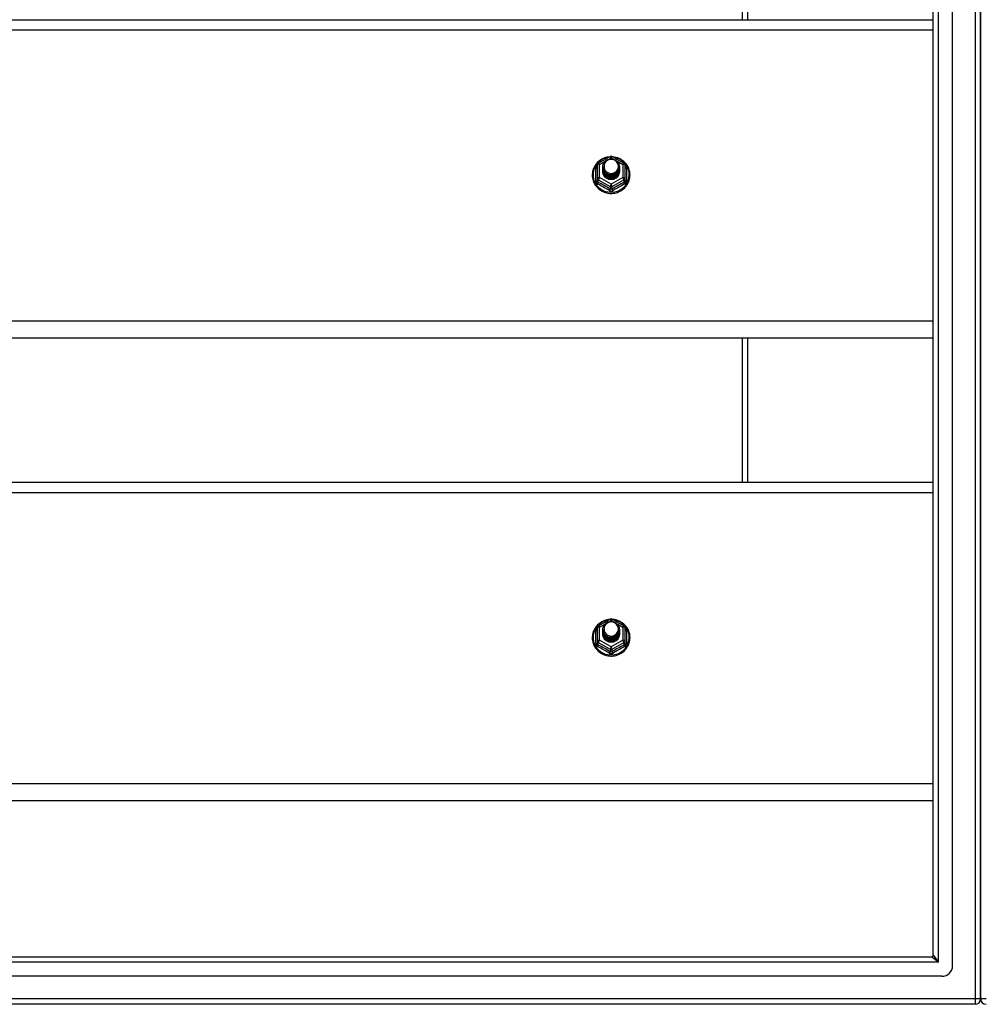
# Model space of a CAD drawing. Header units: inches. Extents: x 88 to 220, y 60 to 100.
# Tile 18 of 30: x 137 to 154, y 61 to 79. Entities that reach past the tile are written whole.
import ezdxf

# ---------------------------------------------------------------- set-up
doc = ezdxf.new("R2010")
doc.units = ezdxf.units.IN
doc.header["$MEASUREMENT"] = 0
doc.layers.add('Visible Edges(ANSI)', color=7, linetype='Continuous', lineweight=25)
doc.layers.add('Visible Tangent Edges(ANSI)', color=7, linetype='Continuous', lineweight=25)

msp = doc.modelspace()

# ---------------------------------------------------------------- linework, layer by layer
at = {"layer": 'Visible Edges(ANSI)'}
for p, q in [((153.587, 62.144), (153.587, 97.726)), ((153.233, 62.332), (153.233, 97.538)), ((154.099, 97.561), (154.099, 62.309)), ((154.099, 62.309), (154.099, 97.561)), ((149.849, 79.42), (149.849, 82.052)), ((119.599, 79.42), (153.233, 79.42)), ((147.115, 76.799), (147.329, 76.919)), ((147.368, 76.919), (147.582, 76.799)), ((147.095, 76.765), (147.095, 76.525)), ((147.195, 76.734), (147.195, 76.734)), ((147.195, 76.721), (147.195, 76.721)), ((147.195, 76.709), (147.195, 76.709)), ((147.195, 76.696), (147.195, 76.696)), ((147.195, 76.683), (147.195, 76.684)), ((147.195, 76.671), (147.195, 76.671)), ((147.195, 76.658), (147.195, 76.659)), ((147.502, 76.727), (147.502, 76.728)), ((147.502, 76.715), (147.502, 76.715)), ((147.502, 76.702), (147.502, 76.703)), ((147.502, 76.69), (147.502, 76.69)), ((147.502, 76.677), (147.502, 76.678)), ((147.502, 76.665), (147.502, 76.665)), ((147.603, 76.525), (147.603, 76.765)), ((147.095, 76.525), (147.095, 76.48)), ((147.331, 76.512), (147.329, 76.503)), ((147.603, 76.48), (147.603, 76.525)), ((153.233, 73.602), (119.599, 73.602)), ((149.849, 70.97), (149.849, 73.602)), ((119.599, 70.97), (153.233, 70.97)), ((147.115, 68.349), (147.329, 68.469)), ((147.368, 68.469), (147.582, 68.349)), ((147.095, 68.315), (147.095, 68.075)), ((147.195, 68.284), (147.195, 68.284)), ((147.195, 68.271), (147.195, 68.271)), ((147.195, 68.259), (147.195, 68.259)), ((147.195, 68.246), (147.195, 68.246)), ((147.195, 68.233), (147.195, 68.234)), ((147.195, 68.221), (147.195, 68.221)), ((147.195, 68.208), (147.195, 68.209)), ((147.502, 68.277), (147.502, 68.278)), ((147.502, 68.265), (147.502, 68.265)), ((147.502, 68.252), (147.502, 68.253)), ((147.502, 68.24), (147.502, 68.24)), ((147.502, 68.227), (147.502, 68.228)), ((147.502, 68.215), (147.502, 68.215)), ((147.603, 68.075), (147.603, 68.315)), ((147.095, 68.075), (147.095, 68.03)), ((147.331, 68.062), (147.329, 68.053)), ((147.603, 68.03), (147.603, 68.075)), ((153.233, 65.152), (119.599, 65.152)), ((88.996, 62.301), (153.202, 62.301)), ((154.099, 61.534), (154.099, 62.309)), ((154.099, 62.309), (154.099, 61.534)), ((153.39, 61.947), (88.807, 61.947)), ((154, 61.435), (88.965, 61.435))]:
    msp.add_line(p, q, dxfattribs=at)
at = {"layer": 'Visible Edges(ANSI)', "flags": 128}
for points in [[(147.323, 76.915), (147.298, 76.912), (147.273, 76.908), (147.249, 76.902), (147.226, 76.894), (147.203, 76.885), (147.18, 76.873), (147.159, 76.861), (147.139, 76.847), (147.119, 76.831), (147.101, 76.815), (147.085, 76.797), (147.069, 76.778), (147.055, 76.758), (147.043, 76.736), (147.032, 76.715), (147.023, 76.692), (147.016, 76.669), (147.01, 76.645), (147.006, 76.621), (147.004, 76.597), (147.004, 76.573), (147.005, 76.548), (147.009, 76.524), (147.014, 76.5), (147.021, 76.477), (147.029, 76.454), (147.04, 76.432), (147.052, 76.411), (147.065, 76.39), (147.08, 76.371), (147.097, 76.353), (147.114, 76.336), (147.133, 76.32), (147.153, 76.305), (147.174, 76.292), (147.196, 76.281), (147.219, 76.271), (147.243, 76.263), (147.267, 76.256), (147.291, 76.251), (147.316, 76.248), (147.341, 76.247), (147.366, 76.247), (147.39, 76.249), (147.415, 76.253), (147.439, 76.258), (147.463, 76.266), (147.486, 76.274), (147.509, 76.285), (147.531, 76.297), (147.551, 76.31), (147.571, 76.325), (147.59, 76.342), (147.607, 76.359), (147.623, 76.378), (147.637, 76.398), (147.65, 76.418), (147.662, 76.44), (147.671, 76.462), (147.679, 76.485), (147.686, 76.509), (147.69, 76.533), (147.693, 76.557), (147.694, 76.581)], [(147.216, 76.66), (147.2, 76.699), (147.195, 76.74), (147.203, 76.781), (147.223, 76.818), (147.253, 76.848), (147.291, 76.869), (147.333, 76.879), (147.377, 76.876), (147.418, 76.862), (147.454, 76.837), (147.481, 76.804), (147.498, 76.764), (147.502, 76.721), (147.494, 76.679), (147.474, 76.641), (147.444, 76.61), (147.407, 76.588), (147.364, 76.577), (147.32, 76.578), (147.279, 76.591), (147.243, 76.615), (147.216, 76.647), (147.2, 76.686), (147.195, 76.728)], [(147.233, 76.805), (147.232, 76.802), (147.23, 76.8), (147.229, 76.797), (147.228, 76.795), (147.227, 76.792), (147.226, 76.789), (147.225, 76.787), (147.224, 76.784), (147.223, 76.781), (147.223, 76.779), (147.222, 76.776), (147.221, 76.773), (147.221, 76.77), (147.22, 76.768), (147.22, 76.765), (147.22, 76.762), (147.219, 76.759), (147.219, 76.757), (147.219, 76.754), (147.219, 76.751), (147.219, 76.748), (147.219, 76.745), (147.219, 76.743), (147.219, 76.74)], [(147.235, 76.636), (147.257, 76.617), (147.284, 76.603), (147.312, 76.594), (147.342, 76.591), (147.372, 76.593), (147.401, 76.601), (147.427, 76.615), (147.451, 76.634), (147.469, 76.657), (147.483, 76.683), (147.491, 76.711), (147.493, 76.74), (147.488, 76.769), (147.477, 76.797), (147.461, 76.821), (147.44, 76.842), (147.415, 76.858), (147.387, 76.868), (147.357, 76.872), (147.327, 76.87), (147.298, 76.862), (147.272, 76.848), (147.25, 76.829), (147.233, 76.805)], [(147.694, 76.581), (147.692, 76.613), (147.688, 76.644), (147.68, 76.674), (147.67, 76.704), (147.657, 76.732), (147.641, 76.76), (147.622, 76.785), (147.601, 76.809), (147.578, 76.831), (147.553, 76.851), (147.527, 76.868), (147.498, 76.883), (147.469, 76.895), (147.438, 76.905), (147.407, 76.911), (147.375, 76.915)], [(147.195, 76.734), (147.195, 76.729), (147.195, 76.725), (147.196, 76.72), (147.196, 76.716), (147.197, 76.711), (147.198, 76.707), (147.199, 76.702), (147.2, 76.698), (147.201, 76.694), (147.202, 76.69), (147.204, 76.685), (147.205, 76.681), (147.207, 76.677), (147.209, 76.673), (147.211, 76.669), (147.213, 76.665), (147.215, 76.661), (147.218, 76.657), (147.22, 76.653), (147.223, 76.65), (147.226, 76.646), (147.229, 76.642), (147.232, 76.639), (147.235, 76.636)], [(147.195, 76.721), (147.196, 76.702), (147.2, 76.683), (147.207, 76.665), (147.216, 76.648), (147.227, 76.632), (147.24, 76.618), (147.255, 76.605), (147.272, 76.595), (147.29, 76.586), (147.309, 76.58), (147.329, 76.577), (147.349, 76.576), (147.369, 76.577), (147.388, 76.581), (147.407, 76.588), (147.425, 76.597), (147.442, 76.608), (147.457, 76.621), (147.47, 76.636), (147.482, 76.652), (147.491, 76.67), (147.497, 76.688), (147.501, 76.708), (147.502, 76.727)], [(147.502, 76.721), (147.502, 76.701), (147.498, 76.681), (147.492, 76.662), (147.484, 76.643), (147.473, 76.626), (147.459, 76.611), (147.444, 76.597), (147.427, 76.586), (147.409, 76.576), (147.389, 76.569), (147.369, 76.565), (147.349, 76.564), (147.328, 76.565), (147.308, 76.568), (147.288, 76.575), (147.27, 76.583), (147.253, 76.595), (147.238, 76.608), (147.225, 76.623), (147.214, 76.639), (147.205, 76.657), (147.199, 76.676), (147.196, 76.695), (147.195, 76.715)], [(147.195, 76.709), (147.196, 76.689), (147.2, 76.671), (147.207, 76.652), (147.216, 76.635), (147.227, 76.619), (147.24, 76.605), (147.255, 76.593), (147.272, 76.582), (147.29, 76.574), (147.309, 76.568), (147.329, 76.564), (147.349, 76.563), (147.369, 76.565), (147.388, 76.569), (147.407, 76.575), (147.425, 76.584), (147.442, 76.595), (147.457, 76.608), (147.47, 76.623), (147.482, 76.639), (147.491, 76.657), (147.497, 76.676), (147.501, 76.695), (147.502, 76.715)], [(147.502, 76.709), (147.502, 76.689), (147.498, 76.669), (147.492, 76.649), (147.484, 76.631), (147.473, 76.614), (147.459, 76.598), (147.444, 76.585), (147.427, 76.573), (147.409, 76.564), (147.389, 76.557), (147.369, 76.553), (147.349, 76.551), (147.328, 76.552), (147.308, 76.556), (147.288, 76.562), (147.27, 76.571), (147.253, 76.582), (147.238, 76.595), (147.225, 76.61), (147.214, 76.627), (147.205, 76.645), (147.199, 76.663), (147.196, 76.683), (147.195, 76.702)], [(147.195, 76.696), (147.196, 76.677), (147.2, 76.658), (147.207, 76.64), (147.216, 76.623), (147.227, 76.607), (147.24, 76.593), (147.255, 76.58), (147.272, 76.569), (147.29, 76.561), (147.309, 76.555), (147.329, 76.552), (147.349, 76.551), (147.369, 76.552), (147.388, 76.556), (147.407, 76.563), (147.425, 76.572), (147.442, 76.583), (147.457, 76.596), (147.47, 76.611), (147.482, 76.627), (147.491, 76.645), (147.497, 76.663), (147.501, 76.683), (147.502, 76.702)], [(147.502, 76.696), (147.502, 76.676), (147.498, 76.656), (147.492, 76.637), (147.484, 76.618), (147.473, 76.601), (147.459, 76.586), (147.444, 76.572), (147.427, 76.56), (147.409, 76.551), (147.389, 76.544), (147.369, 76.54), (147.349, 76.538), (147.328, 76.54), (147.308, 76.543), (147.288, 76.55), (147.27, 76.558), (147.253, 76.569), (147.238, 76.583), (147.225, 76.598), (147.214, 76.614), (147.205, 76.632), (147.199, 76.651), (147.196, 76.67), (147.195, 76.69)], [(147.195, 76.683), (147.196, 76.664), (147.2, 76.646), (147.207, 76.627), (147.216, 76.61), (147.227, 76.594), (147.24, 76.58), (147.255, 76.567), (147.272, 76.557), (147.29, 76.549), (147.309, 76.543), (147.329, 76.539), (147.349, 76.538), (147.369, 76.54), (147.388, 76.544), (147.407, 76.55), (147.425, 76.559), (147.442, 76.57), (147.457, 76.583), (147.47, 76.598), (147.482, 76.614), (147.491, 76.632), (147.497, 76.651), (147.501, 76.67), (147.502, 76.69)], [(147.502, 76.684), (147.502, 76.663), (147.498, 76.644), (147.492, 76.624), (147.484, 76.606), (147.473, 76.589), (147.459, 76.573), (147.444, 76.559), (147.427, 76.548), (147.409, 76.539), (147.389, 76.532), (147.369, 76.528), (147.349, 76.526), (147.328, 76.527), (147.308, 76.531), (147.288, 76.537), (147.27, 76.546), (147.253, 76.557), (147.238, 76.57), (147.225, 76.585), (147.214, 76.602), (147.205, 76.62), (147.199, 76.638), (147.196, 76.658), (147.195, 76.677)], [(147.195, 76.671), (147.196, 76.652), (147.2, 76.633), (147.207, 76.615), (147.216, 76.598), (147.227, 76.582), (147.24, 76.567), (147.255, 76.555), (147.272, 76.544), (147.29, 76.536), (147.309, 76.53), (147.329, 76.527), (147.349, 76.526), (147.369, 76.527), (147.388, 76.531), (147.407, 76.538), (147.425, 76.546), (147.442, 76.558), (147.457, 76.571), (147.47, 76.585), (147.482, 76.602), (147.491, 76.62), (147.497, 76.638), (147.501, 76.658), (147.502, 76.677)], [(147.502, 76.671), (147.502, 76.651), (147.498, 76.631), (147.492, 76.612), (147.484, 76.593), (147.473, 76.576), (147.459, 76.561), (147.444, 76.547), (147.427, 76.535), (147.409, 76.526), (147.389, 76.519), (147.369, 76.515), (147.349, 76.513), (147.328, 76.514), (147.308, 76.518), (147.288, 76.525), (147.27, 76.533), (147.253, 76.544), (147.238, 76.558), (147.225, 76.573), (147.214, 76.589), (147.205, 76.607), (147.199, 76.626), (147.196, 76.645), (147.195, 76.665)], [(147.195, 76.658), (147.196, 76.639), (147.2, 76.62), (147.207, 76.602), (147.216, 76.585), (147.227, 76.569), (147.24, 76.555), (147.255, 76.542), (147.272, 76.532), (147.29, 76.524), (147.309, 76.518), (147.329, 76.514), (147.349, 76.513), (147.369, 76.515), (147.388, 76.519), (147.407, 76.525), (147.425, 76.534), (147.442, 76.545), (147.457, 76.558), (147.47, 76.573), (147.482, 76.589), (147.491, 76.607), (147.497, 76.626), (147.501, 76.645), (147.502, 76.665)], [(147.329, 76.503), (147.321, 76.505), (147.313, 76.507), (147.305, 76.509), (147.297, 76.511), (147.29, 76.514), (147.282, 76.518), (147.275, 76.521), (147.268, 76.525), (147.261, 76.53), (147.254, 76.535), (147.248, 76.54), (147.242, 76.545), (147.237, 76.551), (147.231, 76.557), (147.226, 76.563), (147.221, 76.569), (147.217, 76.576), (147.213, 76.583), (147.21, 76.59), (147.207, 76.598), (147.204, 76.605), (147.202, 76.613), (147.2, 76.62), (147.198, 76.628)], [(147.233, 76.675), (147.232, 76.674), (147.232, 76.673), (147.231, 76.673), (147.23, 76.672), (147.23, 76.672), (147.229, 76.671), (147.228, 76.67), (147.227, 76.67), (147.227, 76.669), (147.226, 76.669), (147.225, 76.668), (147.225, 76.667), (147.224, 76.667), (147.223, 76.666), (147.222, 76.666), (147.222, 76.665), (147.221, 76.664), (147.22, 76.664), (147.22, 76.663), (147.219, 76.663), (147.218, 76.662), (147.217, 76.661), (147.217, 76.661), (147.216, 76.66)], [(147.219, 76.74), (147.219, 76.737), (147.219, 76.734), (147.219, 76.731), (147.219, 76.729), (147.219, 76.726), (147.219, 76.723), (147.219, 76.72), (147.22, 76.717), (147.22, 76.715), (147.221, 76.712), (147.221, 76.709), (147.222, 76.706), (147.222, 76.704), (147.223, 76.701), (147.224, 76.698), (147.224, 76.695), (147.225, 76.693), (147.226, 76.69), (147.227, 76.687), (147.228, 76.685), (147.229, 76.682), (147.231, 76.68), (147.232, 76.677), (147.233, 76.675)], [(147.323, 68.465), (147.298, 68.462), (147.273, 68.458), (147.249, 68.452), (147.226, 68.444), (147.203, 68.435), (147.18, 68.423), (147.159, 68.411), (147.139, 68.397), (147.119, 68.381), (147.101, 68.365), (147.085, 68.347), (147.069, 68.328), (147.055, 68.308), (147.043, 68.286), (147.032, 68.265), (147.023, 68.242), (147.016, 68.219), (147.01, 68.195), (147.006, 68.171), (147.004, 68.147), (147.004, 68.123), (147.005, 68.098), (147.009, 68.074), (147.014, 68.05), (147.021, 68.027), (147.029, 68.004), (147.04, 67.982), (147.052, 67.961), (147.065, 67.94), (147.08, 67.921), (147.097, 67.903), (147.114, 67.886), (147.133, 67.87), (147.153, 67.855), (147.174, 67.842), (147.196, 67.831), (147.219, 67.821), (147.243, 67.813), (147.267, 67.806), (147.291, 67.801), (147.316, 67.798), (147.341, 67.797), (147.366, 67.797), (147.39, 67.799), (147.415, 67.803), (147.439, 67.808), (147.463, 67.816), (147.486, 67.824), (147.509, 67.835), (147.531, 67.847), (147.551, 67.86), (147.571, 67.875), (147.59, 67.892), (147.607, 67.909), (147.623, 67.928), (147.637, 67.948), (147.65, 67.968), (147.662, 67.99), (147.671, 68.012), (147.679, 68.035), (147.686, 68.059), (147.69, 68.083), (147.693, 68.107), (147.694, 68.131)], [(147.216, 68.21), (147.2, 68.249), (147.195, 68.29), (147.203, 68.331), (147.223, 68.368), (147.253, 68.398), (147.291, 68.419), (147.333, 68.429), (147.377, 68.426), (147.418, 68.412), (147.454, 68.387), (147.481, 68.354), (147.498, 68.314), (147.502, 68.271), (147.494, 68.229), (147.474, 68.191), (147.444, 68.16), (147.407, 68.138), (147.364, 68.127), (147.32, 68.128), (147.279, 68.141), (147.243, 68.165), (147.216, 68.197), (147.2, 68.236), (147.195, 68.278)], [(147.233, 68.355), (147.232, 68.352), (147.23, 68.35), (147.229, 68.347), (147.228, 68.345), (147.227, 68.342), (147.226, 68.339), (147.225, 68.337), (147.224, 68.334), (147.223, 68.331), (147.223, 68.329), (147.222, 68.326), (147.221, 68.323), (147.221, 68.32), (147.22, 68.318), (147.22, 68.315), (147.22, 68.312), (147.219, 68.309), (147.219, 68.307), (147.219, 68.304), (147.219, 68.301), (147.219, 68.298), (147.219, 68.295), (147.219, 68.293), (147.219, 68.29)], [(147.235, 68.186), (147.257, 68.167), (147.284, 68.153), (147.312, 68.144), (147.342, 68.141), (147.372, 68.143), (147.401, 68.151), (147.427, 68.165), (147.451, 68.184), (147.469, 68.207), (147.483, 68.233), (147.491, 68.261), (147.493, 68.29), (147.488, 68.319), (147.477, 68.347), (147.461, 68.371), (147.44, 68.392), (147.415, 68.408), (147.387, 68.418), (147.357, 68.422), (147.327, 68.42), (147.298, 68.412), (147.272, 68.398), (147.25, 68.379), (147.233, 68.355)], [(147.694, 68.131), (147.692, 68.163), (147.688, 68.194), (147.68, 68.224), (147.67, 68.254), (147.657, 68.282), (147.641, 68.31), (147.622, 68.335), (147.601, 68.359), (147.578, 68.381), (147.553, 68.401), (147.527, 68.418), (147.498, 68.433), (147.469, 68.445), (147.438, 68.455), (147.407, 68.461), (147.375, 68.465)], [(147.195, 68.284), (147.195, 68.279), (147.195, 68.275), (147.196, 68.27), (147.196, 68.266), (147.197, 68.261), (147.198, 68.257), (147.199, 68.252), (147.2, 68.248), (147.201, 68.244), (147.202, 68.24), (147.204, 68.235), (147.205, 68.231), (147.207, 68.227), (147.209, 68.223), (147.211, 68.219), (147.213, 68.215), (147.215, 68.211), (147.218, 68.207), (147.22, 68.203), (147.223, 68.2), (147.226, 68.196), (147.229, 68.192), (147.232, 68.189), (147.235, 68.186)], [(147.195, 68.271), (147.196, 68.252), (147.2, 68.233), (147.207, 68.215), (147.216, 68.198), (147.227, 68.182), (147.24, 68.168), (147.255, 68.155), (147.272, 68.145), (147.29, 68.136), (147.309, 68.13), (147.329, 68.127), (147.349, 68.126), (147.369, 68.127), (147.388, 68.131), (147.407, 68.138), (147.425, 68.147), (147.442, 68.158), (147.457, 68.171), (147.47, 68.186), (147.482, 68.202), (147.491, 68.22), (147.497, 68.238), (147.501, 68.258), (147.502, 68.277)], [(147.502, 68.271), (147.502, 68.251), (147.498, 68.231), (147.492, 68.212), (147.484, 68.193), (147.473, 68.176), (147.459, 68.161), (147.444, 68.147), (147.427, 68.136), (147.409, 68.126), (147.389, 68.119), (147.369, 68.115), (147.349, 68.114), (147.328, 68.115), (147.308, 68.118), (147.288, 68.125), (147.27, 68.133), (147.253, 68.145), (147.238, 68.158), (147.225, 68.173), (147.214, 68.189), (147.205, 68.207), (147.199, 68.226), (147.196, 68.245), (147.195, 68.265)], [(147.195, 68.259), (147.196, 68.239), (147.2, 68.221), (147.207, 68.202), (147.216, 68.185), (147.227, 68.169), (147.24, 68.155), (147.255, 68.143), (147.272, 68.132), (147.29, 68.124), (147.309, 68.118), (147.329, 68.114), (147.349, 68.113), (147.369, 68.115), (147.388, 68.119), (147.407, 68.125), (147.425, 68.134), (147.442, 68.145), (147.457, 68.158), (147.47, 68.173), (147.482, 68.189), (147.491, 68.207), (147.497, 68.226), (147.501, 68.245), (147.502, 68.265)], [(147.502, 68.259), (147.502, 68.239), (147.498, 68.219), (147.492, 68.199), (147.484, 68.181), (147.473, 68.164), (147.459, 68.148), (147.444, 68.135), (147.427, 68.123), (147.409, 68.114), (147.389, 68.107), (147.369, 68.103), (147.349, 68.101), (147.328, 68.102), (147.308, 68.106), (147.288, 68.112), (147.27, 68.121), (147.253, 68.132), (147.238, 68.145), (147.225, 68.16), (147.214, 68.177), (147.205, 68.195), (147.199, 68.213), (147.196, 68.233), (147.195, 68.252)], [(147.195, 68.246), (147.196, 68.227), (147.2, 68.208), (147.207, 68.19), (147.216, 68.173), (147.227, 68.157), (147.24, 68.143), (147.255, 68.13), (147.272, 68.119), (147.29, 68.111), (147.309, 68.105), (147.329, 68.102), (147.349, 68.101), (147.369, 68.102), (147.388, 68.106), (147.407, 68.113), (147.425, 68.122), (147.442, 68.133), (147.457, 68.146), (147.47, 68.161), (147.482, 68.177), (147.491, 68.195), (147.497, 68.213), (147.501, 68.233), (147.502, 68.252)], [(147.502, 68.246), (147.502, 68.226), (147.498, 68.206), (147.492, 68.187), (147.484, 68.168), (147.473, 68.151), (147.459, 68.136), (147.444, 68.122), (147.427, 68.11), (147.409, 68.101), (147.389, 68.094), (147.369, 68.09), (147.349, 68.088), (147.328, 68.09), (147.308, 68.093), (147.288, 68.1), (147.27, 68.108), (147.253, 68.119), (147.238, 68.133), (147.225, 68.148), (147.214, 68.164), (147.205, 68.182), (147.199, 68.201), (147.196, 68.22), (147.195, 68.24)], [(147.195, 68.233), (147.196, 68.214), (147.2, 68.196), (147.207, 68.177), (147.216, 68.16), (147.227, 68.144), (147.24, 68.13), (147.255, 68.117), (147.272, 68.107), (147.29, 68.099), (147.309, 68.093), (147.329, 68.089), (147.349, 68.088), (147.369, 68.09), (147.388, 68.094), (147.407, 68.1), (147.425, 68.109), (147.442, 68.12), (147.457, 68.133), (147.47, 68.148), (147.482, 68.164), (147.491, 68.182), (147.497, 68.201), (147.501, 68.22), (147.502, 68.24)], [(147.502, 68.234), (147.502, 68.213), (147.498, 68.194), (147.492, 68.174), (147.484, 68.156), (147.473, 68.139), (147.459, 68.123), (147.444, 68.109), (147.427, 68.098), (147.409, 68.089), (147.389, 68.082), (147.369, 68.078), (147.349, 68.076), (147.328, 68.077), (147.308, 68.081), (147.288, 68.087), (147.27, 68.096), (147.253, 68.107), (147.238, 68.12), (147.225, 68.135), (147.214, 68.152), (147.205, 68.17), (147.199, 68.188), (147.196, 68.208), (147.195, 68.227)], [(147.195, 68.221), (147.196, 68.202), (147.2, 68.183), (147.207, 68.165), (147.216, 68.148), (147.227, 68.132), (147.24, 68.117), (147.255, 68.105), (147.272, 68.094), (147.29, 68.086), (147.309, 68.08), (147.329, 68.077), (147.349, 68.076), (147.369, 68.077), (147.388, 68.081), (147.407, 68.088), (147.425, 68.096), (147.442, 68.108), (147.457, 68.121), (147.47, 68.135), (147.482, 68.152), (147.491, 68.17), (147.497, 68.188), (147.501, 68.208), (147.502, 68.227)], [(147.502, 68.221), (147.502, 68.201), (147.498, 68.181), (147.492, 68.162), (147.484, 68.143), (147.473, 68.126), (147.459, 68.111), (147.444, 68.097), (147.427, 68.085), (147.409, 68.076), (147.389, 68.069), (147.369, 68.065), (147.349, 68.063), (147.328, 68.064), (147.308, 68.068), (147.288, 68.075), (147.27, 68.083), (147.253, 68.094), (147.238, 68.108), (147.225, 68.123), (147.214, 68.139), (147.205, 68.157), (147.199, 68.176), (147.196, 68.195), (147.195, 68.215)], [(147.195, 68.208), (147.196, 68.189), (147.2, 68.17), (147.207, 68.152), (147.216, 68.135), (147.227, 68.119), (147.24, 68.105), (147.255, 68.092), (147.272, 68.082), (147.29, 68.074), (147.309, 68.068), (147.329, 68.064), (147.349, 68.063), (147.369, 68.065), (147.388, 68.069), (147.407, 68.075), (147.425, 68.084), (147.442, 68.095), (147.457, 68.108), (147.47, 68.123), (147.482, 68.139), (147.491, 68.157), (147.497, 68.176), (147.501, 68.195), (147.502, 68.215)], [(147.329, 68.053), (147.321, 68.055), (147.313, 68.057), (147.305, 68.059), (147.297, 68.061), (147.29, 68.064), (147.282, 68.068), (147.275, 68.071), (147.268, 68.075), (147.261, 68.08), (147.254, 68.085), (147.248, 68.09), (147.242, 68.095), (147.237, 68.101), (147.231, 68.107), (147.226, 68.113), (147.221, 68.119), (147.217, 68.126), (147.213, 68.133), (147.21, 68.14), (147.207, 68.148), (147.204, 68.155), (147.202, 68.163), (147.2, 68.17), (147.198, 68.178)], [(147.233, 68.225), (147.232, 68.224), (147.232, 68.223), (147.231, 68.223), (147.23, 68.222), (147.23, 68.222), (147.229, 68.221), (147.228, 68.22), (147.227, 68.22), (147.227, 68.219), (147.226, 68.219), (147.225, 68.218), (147.225, 68.217), (147.224, 68.217), (147.223, 68.216), (147.222, 68.216), (147.222, 68.215), (147.221, 68.214), (147.22, 68.214), (147.22, 68.213), (147.219, 68.213), (147.218, 68.212), (147.217, 68.211), (147.217, 68.211), (147.216, 68.21)], [(147.219, 68.29), (147.219, 68.287), (147.219, 68.284), (147.219, 68.281), (147.219, 68.279), (147.219, 68.276), (147.219, 68.273), (147.219, 68.27), (147.22, 68.267), (147.22, 68.265), (147.221, 68.262), (147.221, 68.259), (147.222, 68.256), (147.222, 68.254), (147.223, 68.251), (147.224, 68.248), (147.224, 68.245), (147.225, 68.243), (147.226, 68.24), (147.227, 68.237), (147.228, 68.235), (147.229, 68.232), (147.231, 68.23), (147.232, 68.227), (147.233, 68.225)]]:
    msp.add_lwpolyline(points, dxfattribs=at)
at = {"layer": 'Visible Edges(ANSI)'}
for centre, radius, start, end in [((147.134, 76.765), 0.0394, 119.1745, 180), ((147.349, 76.884), 0.0394, 60.8255, 119.1745), ((147.563, 76.765), 0.0394, 0, 60.8255), ((147.134, 68.315), 0.0394, 119.1745, 180), ((147.349, 68.434), 0.0394, 60.8255, 119.1745), ((147.563, 68.315), 0.0394, 0, 60.8255), ((153.202, 62.332), 0.031, 270, 0), ((153.39, 62.144), 0.197, 270, 0), ((154, 61.534), 0.099, 270, 0), ((154.198, 61.534), 0.099, 180, 270)]:
    msp.add_arc(centre, radius, start, end, dxfattribs=at)
for centre, major_axis, start_param, end_param in [((147.349, 76.74), (0.134, 0), 3.671471, 8.899926), ((147.349, 76.655), (-0.158, 0), 6.032414, 9.675269), ((147.349, 76.735), (0.154, 0), 3.669461, 3.875388), ((147.349, 68.29), (0.134, 0), 3.671471, 8.899926), ((147.349, 68.205), (-0.158, 0), 6.032414, 9.675269), ((147.349, 68.285), (0.154, 0), 3.669461, 3.875388)]:
    msp.add_ellipse(centre, major_axis=major_axis, ratio=0.966998, start_param=start_param, end_param=end_param, dxfattribs=at)
at = {"layer": 'Visible Tangent Edges(ANSI)'}
for p, q in [((154, 98.336), (154, 61.534)), ((153.332, 62.202), (153.332, 97.668)), ((149.75, 79.42), (149.75, 82.052)), ((119.599, 79.234), (153.233, 79.234)), ((147.134, 76.775), (147.232, 76.829)), ((147.317, 76.876), (147.349, 76.894)), ((147.349, 76.894), (147.383, 76.875)), ((147.458, 76.833), (147.563, 76.775)), ((147.071, 76.477), (147.071, 76.704)), ((147.134, 76.535), (147.134, 76.775)), ((147.563, 76.775), (147.563, 76.535)), ((147.627, 76.704), (147.627, 76.477)), ((147.114, 76.492), (147.329, 76.372)), ((147.114, 76.447), (147.114, 76.492)), ((147.349, 76.415), (147.134, 76.535)), ((147.563, 76.535), (147.349, 76.415)), ((147.368, 76.372), (147.583, 76.492)), ((147.583, 76.492), (147.583, 76.447)), ((147.329, 76.372), (147.329, 76.327)), ((147.368, 76.327), (147.368, 76.372)), ((153.233, 73.915), (119.599, 73.915)), ((149.75, 70.97), (149.75, 73.602)), ((119.599, 70.784), (153.233, 70.784)), ((147.134, 68.325), (147.232, 68.379)), ((147.317, 68.426), (147.349, 68.444)), ((147.349, 68.444), (147.383, 68.425)), ((147.458, 68.383), (147.563, 68.325)), ((147.071, 68.027), (147.071, 68.254)), ((147.134, 68.085), (147.134, 68.325)), ((147.563, 68.325), (147.563, 68.085)), ((147.627, 68.254), (147.627, 68.027)), ((147.114, 68.042), (147.329, 67.922)), ((147.114, 67.997), (147.114, 68.042)), ((147.349, 67.965), (147.134, 68.085)), ((147.563, 68.085), (147.349, 67.965)), ((147.368, 67.922), (147.583, 68.042)), ((147.583, 68.042), (147.583, 67.997)), ((147.329, 67.922), (147.329, 67.877)), ((147.368, 67.877), (147.368, 67.922)), ((153.233, 65.465), (119.599, 65.465)), ((153.332, 62.202), (153.202, 62.301)), ((153.233, 62.332), (153.332, 62.202)), ((153.332, 62.202), (88.866, 62.202)), ((154, 61.534), (88.198, 61.534)), ((154, 61.534), (154, 61.435)), ((154.099, 61.534), (154, 61.534)), ((154.198, 61.534), (154.099, 61.534))]:
    msp.add_line(p, q, dxfattribs=at)
at = {"layer": 'Visible Tangent Edges(ANSI)', "flags": 128}
for points in [[(147.095, 76.757), (147.093, 76.755), (147.091, 76.753), (147.089, 76.752), (147.088, 76.75), (147.086, 76.748), (147.084, 76.746), (147.083, 76.744), (147.082, 76.741), (147.08, 76.739), (147.079, 76.737), (147.078, 76.735), (147.077, 76.733), (147.076, 76.73), (147.075, 76.728), (147.074, 76.726), (147.073, 76.723), (147.073, 76.721), (147.072, 76.719), (147.072, 76.716), (147.071, 76.714), (147.071, 76.712), (147.071, 76.709), (147.071, 76.707), (147.071, 76.704)], [(147.627, 76.704), (147.627, 76.707), (147.627, 76.709), (147.626, 76.712), (147.626, 76.714), (147.626, 76.716), (147.625, 76.719), (147.625, 76.721), (147.624, 76.723), (147.623, 76.726), (147.622, 76.728), (147.622, 76.73), (147.621, 76.733), (147.619, 76.735), (147.618, 76.737), (147.617, 76.739), (147.616, 76.741), (147.614, 76.744), (147.613, 76.746), (147.611, 76.748), (147.61, 76.75), (147.608, 76.752), (147.606, 76.753), (147.604, 76.755), (147.603, 76.757)], [(147.071, 76.477), (147.071, 76.474), (147.071, 76.471), (147.071, 76.467), (147.072, 76.464), (147.072, 76.461), (147.073, 76.458), (147.074, 76.455), (147.075, 76.452), (147.076, 76.449), (147.078, 76.446), (147.079, 76.443), (147.081, 76.44), (147.082, 76.437), (147.084, 76.435), (147.086, 76.432), (147.088, 76.43), (147.09, 76.428), (147.092, 76.425), (147.095, 76.423), (147.097, 76.421), (147.1, 76.419), (147.102, 76.418), (147.105, 76.416), (147.108, 76.415)], [(147.114, 76.447), (147.113, 76.448), (147.112, 76.449), (147.11, 76.45), (147.109, 76.45), (147.108, 76.451), (147.106, 76.452), (147.105, 76.454), (147.104, 76.455), (147.103, 76.456), (147.102, 76.457), (147.101, 76.459), (147.1, 76.46), (147.099, 76.462), (147.098, 76.463), (147.098, 76.465), (147.097, 76.466), (147.097, 76.468), (147.096, 76.47), (147.096, 76.471), (147.095, 76.473), (147.095, 76.475), (147.095, 76.477), (147.095, 76.478), (147.095, 76.48)], [(147.603, 76.48), (147.603, 76.478), (147.602, 76.477), (147.602, 76.475), (147.602, 76.473), (147.602, 76.471), (147.601, 76.47), (147.601, 76.468), (147.6, 76.466), (147.6, 76.465), (147.599, 76.463), (147.598, 76.462), (147.597, 76.46), (147.596, 76.459), (147.595, 76.457), (147.594, 76.456), (147.593, 76.455), (147.592, 76.454), (147.591, 76.452), (147.59, 76.451), (147.589, 76.45), (147.587, 76.45), (147.586, 76.449), (147.584, 76.448), (147.583, 76.447)], [(147.59, 76.415), (147.592, 76.416), (147.595, 76.418), (147.598, 76.419), (147.6, 76.421), (147.603, 76.423), (147.605, 76.425), (147.607, 76.428), (147.609, 76.43), (147.611, 76.432), (147.613, 76.435), (147.615, 76.437), (147.617, 76.44), (147.618, 76.443), (147.62, 76.446), (147.621, 76.449), (147.622, 76.452), (147.623, 76.455), (147.624, 76.458), (147.625, 76.461), (147.626, 76.464), (147.626, 76.467), (147.627, 76.471), (147.627, 76.474), (147.627, 76.477)], [(147.311, 76.301), (147.314, 76.299), (147.317, 76.298), (147.32, 76.297), (147.323, 76.295), (147.326, 76.294), (147.329, 76.293), (147.332, 76.292), (147.336, 76.292), (147.339, 76.291), (147.342, 76.291), (147.345, 76.291), (147.349, 76.29), (147.352, 76.291), (147.355, 76.291), (147.359, 76.291), (147.362, 76.292), (147.365, 76.292), (147.368, 76.293), (147.371, 76.294), (147.374, 76.295), (147.377, 76.297), (147.38, 76.298), (147.383, 76.299), (147.386, 76.301)], [(147.368, 76.327), (147.367, 76.326), (147.365, 76.326), (147.364, 76.325), (147.362, 76.324), (147.361, 76.323), (147.359, 76.323), (147.357, 76.322), (147.356, 76.322), (147.354, 76.322), (147.352, 76.322), (147.35, 76.321), (147.349, 76.321), (147.347, 76.321), (147.345, 76.322), (147.344, 76.322), (147.342, 76.322), (147.34, 76.322), (147.338, 76.323), (147.337, 76.323), (147.335, 76.324), (147.334, 76.325), (147.332, 76.326), (147.33, 76.326), (147.329, 76.327)], [(147.095, 68.307), (147.093, 68.305), (147.091, 68.303), (147.089, 68.302), (147.088, 68.3), (147.086, 68.298), (147.084, 68.296), (147.083, 68.294), (147.082, 68.291), (147.08, 68.289), (147.079, 68.287), (147.078, 68.285), (147.077, 68.283), (147.076, 68.28), (147.075, 68.278), (147.074, 68.276), (147.073, 68.273), (147.073, 68.271), (147.072, 68.269), (147.072, 68.266), (147.071, 68.264), (147.071, 68.262), (147.071, 68.259), (147.071, 68.257), (147.071, 68.254)], [(147.627, 68.254), (147.627, 68.257), (147.627, 68.259), (147.626, 68.262), (147.626, 68.264), (147.626, 68.266), (147.625, 68.269), (147.625, 68.271), (147.624, 68.273), (147.623, 68.276), (147.622, 68.278), (147.622, 68.28), (147.621, 68.283), (147.619, 68.285), (147.618, 68.287), (147.617, 68.289), (147.616, 68.291), (147.614, 68.294), (147.613, 68.296), (147.611, 68.298), (147.61, 68.3), (147.608, 68.302), (147.606, 68.303), (147.604, 68.305), (147.603, 68.307)], [(147.071, 68.027), (147.071, 68.024), (147.071, 68.021), (147.071, 68.017), (147.072, 68.014), (147.072, 68.011), (147.073, 68.008), (147.074, 68.005), (147.075, 68.002), (147.076, 67.999), (147.078, 67.996), (147.079, 67.993), (147.081, 67.99), (147.082, 67.987), (147.084, 67.985), (147.086, 67.982), (147.088, 67.98), (147.09, 67.978), (147.092, 67.975), (147.095, 67.973), (147.097, 67.971), (147.1, 67.969), (147.102, 67.968), (147.105, 67.966), (147.108, 67.965)], [(147.114, 67.997), (147.113, 67.998), (147.112, 67.999), (147.11, 68), (147.109, 68), (147.108, 68.001), (147.106, 68.002), (147.105, 68.004), (147.104, 68.005), (147.103, 68.006), (147.102, 68.007), (147.101, 68.009), (147.1, 68.01), (147.099, 68.012), (147.098, 68.013), (147.098, 68.015), (147.097, 68.016), (147.097, 68.018), (147.096, 68.02), (147.096, 68.021), (147.095, 68.023), (147.095, 68.025), (147.095, 68.027), (147.095, 68.028), (147.095, 68.03)], [(147.603, 68.03), (147.603, 68.028), (147.602, 68.027), (147.602, 68.025), (147.602, 68.023), (147.602, 68.021), (147.601, 68.02), (147.601, 68.018), (147.6, 68.016), (147.6, 68.015), (147.599, 68.013), (147.598, 68.012), (147.597, 68.01), (147.596, 68.009), (147.595, 68.007), (147.594, 68.006), (147.593, 68.005), (147.592, 68.004), (147.591, 68.002), (147.59, 68.001), (147.589, 68), (147.587, 68), (147.586, 67.999), (147.584, 67.998), (147.583, 67.997)], [(147.59, 67.965), (147.592, 67.966), (147.595, 67.968), (147.598, 67.969), (147.6, 67.971), (147.603, 67.973), (147.605, 67.975), (147.607, 67.978), (147.609, 67.98), (147.611, 67.982), (147.613, 67.985), (147.615, 67.987), (147.617, 67.99), (147.618, 67.993), (147.62, 67.996), (147.621, 67.999), (147.622, 68.002), (147.623, 68.005), (147.624, 68.008), (147.625, 68.011), (147.626, 68.014), (147.626, 68.017), (147.627, 68.021), (147.627, 68.024), (147.627, 68.027)], [(147.311, 67.851), (147.314, 67.849), (147.317, 67.848), (147.32, 67.847), (147.323, 67.845), (147.326, 67.844), (147.329, 67.843), (147.332, 67.842), (147.336, 67.842), (147.339, 67.841), (147.342, 67.841), (147.345, 67.841), (147.349, 67.84), (147.352, 67.841), (147.355, 67.841), (147.359, 67.841), (147.362, 67.842), (147.365, 67.842), (147.368, 67.843), (147.371, 67.844), (147.374, 67.845), (147.377, 67.847), (147.38, 67.848), (147.383, 67.849), (147.386, 67.851)], [(147.368, 67.877), (147.367, 67.876), (147.365, 67.876), (147.364, 67.875), (147.362, 67.874), (147.361, 67.873), (147.359, 67.873), (147.357, 67.872), (147.356, 67.872), (147.354, 67.872), (147.352, 67.872), (147.35, 67.871), (147.349, 67.871), (147.347, 67.871), (147.345, 67.872), (147.344, 67.872), (147.342, 67.872), (147.34, 67.872), (147.338, 67.873), (147.337, 67.873), (147.335, 67.874), (147.334, 67.875), (147.332, 67.876), (147.33, 67.876), (147.329, 67.877)]]:
    msp.add_lwpolyline(points, dxfattribs=at)
at = {"layer": 'Visible Tangent Edges(ANSI)'}
for centre, major_axis, ratio, start_param, end_param in [((147.349, 76.587), (0.331, 0), 0.966998, 1.708073, 7.716705), ((147.134, 76.765), (-0.0192, 0.0344), 0.127392, 4.936728, 6.283185), ((147.349, 76.884), (-0.0192, 0.0344), 0.127392, 4.936728, 6.283185), ((147.349, 76.884), (0.0192, 0.0344), 0.127392, 0, 1.346458), ((147.563, 76.765), (0.0192, 0.0344), 0.127392, 0, 1.346458), ((147.055, 76.72), (0.0394, 0), 0.420933, 5.107073, 6.283185), ((147.134, 76.765), (-0.0394, 0), 0.254784, 4.712389, 6.283185), ((147.563, 76.765), (0.0394, 0), 0.254784, 0, 1.570796), ((147.642, 76.72), (-0.0394, 0), 0.420933, 0, 1.176113), ((147.055, 76.48), (0.0394, 0), 0.080687, 5.107073, 6.283185), ((147.134, 76.525), (-0.0394, 0), 0.254784, 4.712389, 6.283185), ((147.134, 76.525), (-0.0394, 0), 0.966998, 0, 1.047198), ((147.095, 76.414), (0.0178, 0.0351), 0.295528, 4.874003, 6.050115), ((147.134, 76.525), (-0.0192, -0.0344), 0.127392, 4.48805, 6.058847), ((147.222, 76.211), (-0.605, 0.361), 0.220649, 4.666525, 5.020223), ((147.476, 76.211), (-0.605, -0.361), 0.220649, 4.404555, 4.758253), ((147.563, 76.525), (0.0394, 0), 0.254784, 0, 1.570796), ((147.563, 76.525), (0.0192, -0.0344), 0.127392, 0.224339, 1.795135), ((147.603, 76.414), (-0.0178, 0.0351), 0.295528, 0.23307, 1.409183), ((147.563, 76.525), (0.0394, 0), 0.966998, 5.235988, 6.283185), ((147.642, 76.48), (-0.0394, 0), 0.080687, 0, 1.176113), ((147.21, 76.19), (0.573, -0.342), 0.220649, 1.524932, 1.878631), ((147.309, 76.294), (0.0205, 0.0336), 0.044718, 0.222707, 1.398819), ((147.349, 76.405), (-0.0192, -0.0344), 0.127392, 4.48805, 6.058847), ((147.349, 76.405), (0.0394, 0), 0.966998, 4.18879, 5.235988), ((147.349, 76.405), (0.0192, -0.0344), 0.127392, 0.224339, 1.795135), ((147.388, 76.294), (-0.0205, 0.0336), 0.044718, 4.884366, 6.060479), ((147.488, 76.19), (0.573, 0.342), 0.220649, 1.262962, 1.61666), ((147.349, 68.137), (0.331, 0), 0.966998, 1.708073, 7.716705), ((147.134, 68.315), (-0.0192, 0.0344), 0.127392, 4.936728, 6.283185), ((147.349, 68.434), (-0.0192, 0.0344), 0.127392, 4.936728, 6.283185), ((147.349, 68.434), (0.0192, 0.0344), 0.127392, 0, 1.346458), ((147.563, 68.315), (0.0192, 0.0344), 0.127392, 0, 1.346458), ((147.055, 68.27), (0.0394, 0), 0.420933, 5.107073, 6.283185), ((147.134, 68.315), (-0.0394, 0), 0.254784, 4.712389, 6.283185), ((147.563, 68.315), (0.0394, 0), 0.254784, 0, 1.570796), ((147.642, 68.27), (-0.0394, 0), 0.420933, 0, 1.176113), ((147.055, 68.03), (0.0394, 0), 0.080687, 5.107073, 6.283185), ((147.134, 68.075), (-0.0394, 0), 0.254784, 4.712389, 6.283185), ((147.134, 68.075), (-0.0394, 0), 0.966998, 0, 1.047198), ((147.095, 67.964), (0.0178, 0.0351), 0.295528, 4.874003, 6.050115), ((147.134, 68.075), (-0.0192, -0.0344), 0.127392, 4.48805, 6.058847), ((147.222, 67.761), (-0.605, 0.361), 0.220649, 4.666525, 5.020223), ((147.476, 67.761), (-0.605, -0.361), 0.220649, 4.404555, 4.758253), ((147.563, 68.075), (0.0394, 0), 0.254784, 0, 1.570796), ((147.563, 68.075), (0.0192, -0.0344), 0.127392, 0.224339, 1.795135), ((147.603, 67.964), (-0.0178, 0.0351), 0.295528, 0.23307, 1.409183), ((147.563, 68.075), (0.0394, 0), 0.966998, 5.235988, 6.283185), ((147.642, 68.03), (-0.0394, 0), 0.080687, 0, 1.176113), ((147.21, 67.74), (0.573, -0.342), 0.220649, 1.524932, 1.878631), ((147.309, 67.844), (0.0205, 0.0336), 0.044718, 0.222707, 1.398819), ((147.349, 67.955), (-0.0192, -0.0344), 0.127392, 4.48805, 6.058847), ((147.349, 67.955), (0.0394, 0), 0.966998, 4.18879, 5.235988), ((147.349, 67.955), (0.0192, -0.0344), 0.127392, 0.224339, 1.795135), ((147.388, 67.844), (-0.0205, 0.0336), 0.044718, 4.884366, 6.060479), ((147.488, 67.74), (0.573, 0.342), 0.220649, 1.262962, 1.61666)]:
    msp.add_ellipse(centre, major_axis=major_axis, ratio=ratio, start_param=start_param, end_param=end_param, dxfattribs=at)

doc.saveas('drawing.dxf')
